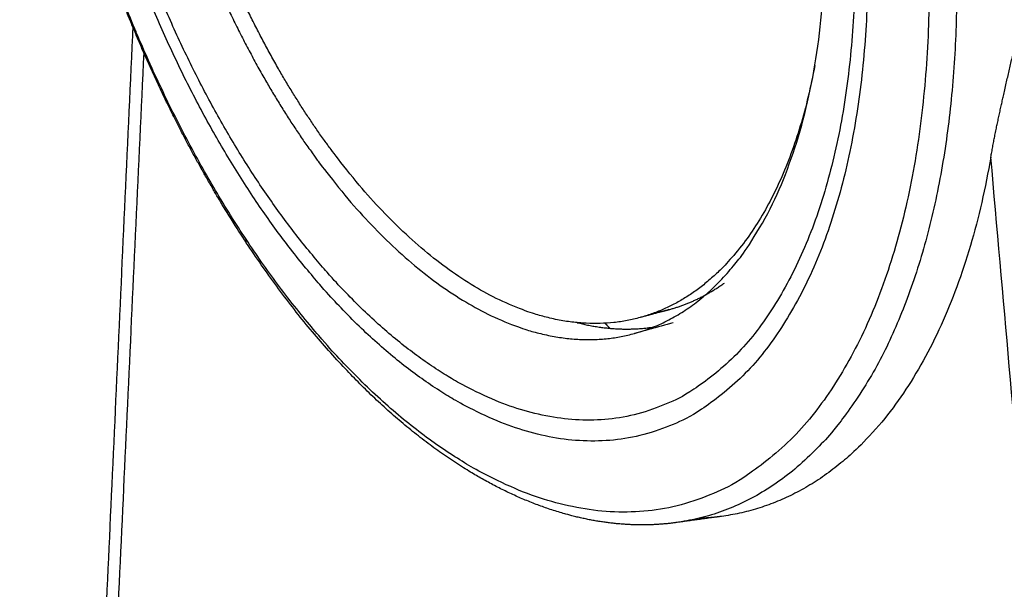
# Model space of a CAD drawing. Header units: millimetres. Extents: x 4946 to 6276, y -4769 to -3439.
# Tile 2 of 195: x 5149 to 5207, y -4259 to -4226. Entities that reach past the tile are written whole.
import ezdxf

# ---------------------------------------------------------------- set-up
doc = ezdxf.new("R2010")
doc.units = ezdxf.units.MM
doc.layers.add('ROXX_NEOmini_FIXTURE', color=7, linetype='Continuous', true_color=0x000000)

msp = doc.modelspace()

# ---------------------------------------------------------------- linework, layer by layer
at = {"layer": 'ROXX_NEOmini_FIXTURE', "color": 18, "lineweight": -3, "true_color": 0x000000}
for points, weights, degree in [([(5185.022, -4244.43), (5197.557, -4240.99), (5196.135, -4217.358)], [759.846310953, 620.21031697, 740.026380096], 2), ([(5205.955, -4234.084), (5206.174, -4232.822), (5206.732, -4230.254), (5207.502, -4226.99), (5208.479, -4222.79), (5209.057, -4220.042), (5209.329, -4218.63)], [741.435748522, 740.826688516, 739.813114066, 738.823313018, 737.86333634, 737.428173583, 737.239175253], 3), ([(5203.817, -4219.778), (5205.731, -4253.051), (5187.449, -4255.539)], [734.743521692, 604.920936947, 762.441754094], 2), ([(5155.727, -4226.67), (5155.723, -4226.753), (5155.719, -4226.836)], [792.511104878, 792.545199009, 792.57929314], 2), ([(5156.19, -4227.93), (5152.717, -4302.895), (5149.504, -4372.248)], [790.277863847, 822.250785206, 854.223706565], 2), ([(5195.613, -4228.702), (5193.263, -4241.33), (5185.349, -4243.496)], [691.180588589, 663.813028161, 760.153997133], 2), ([(5205.955, -4234.084), (5202.584, -4253.48), (5190.127, -4255.174)], [741.435748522, 675.404014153, 763.965232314], 2), ([(5221.938, -4415.009), (5214.179, -4327.177), (5205.955, -4234.084)], [785.837577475, 763.636662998, 741.435748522], 2), ([(5160.609, -4236.368), (5160.605, -4236.446), (5160.602, -4236.525)], [810.082533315, 810.115742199, 810.148951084], 2), ([(5161.332, -4237.719), (5161.336, -4237.638), (5161.339, -4237.558)], [806.831054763, 806.797220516, 806.763386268], 2), ([(5162.205, -4239.079), (5162.21, -4238.993), (5162.214, -4238.907)], [809.299576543, 809.263207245, 809.226837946], 2), ([(5187.046, -4243.032), (5188.775, -4242.559), (5190.303, -4241.467)], [761.128978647, 737.772865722, 721.679559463], 2), ([(5187.046, -4243.032), (5186.198, -4243.264), (5185.349, -4243.496)], [675.648183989, 675.215442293, 674.782700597], 2), ([(5186.194, -4243.225), (5186.625, -4243.147), (5187.046, -4243.032)], [753.630531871, 757.164734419, 761.128978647], 2), ([(5181.656, -4243.796), (5183.976, -4244.382), (5186.138, -4244.053)], [729.031397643, 735.456655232, 751.519048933], 2), ([(5183.576, -4244.126), (5183.435, -4243.979), (5183.295, -4243.831)], [701.029824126, 700.367591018, 699.724385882], 2), ([(5187.285, -4243.809), (5186.155, -4244.119), (5185.022, -4244.43)], [675.541011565, 674.964127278, 674.387242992], 2), ([(5190.127, -4255.174), (5188.789, -4255.356), (5187.449, -4255.539)], [687.072341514, 686.387271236, 685.702200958], 2), ([(5190.127, -4255.174), (5189.464, -4255.264), (5188.787, -4255.29)], [763.965232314, 757.344448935, 751.295091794], 2)]:
    msp.add_rational_spline(points, weights, degree=degree, dxfattribs=at)
for points, weights, degree, knots in [([(5197.859, -4218.669), (5200.205, -4258.025), (5176.814, -4248.35), (5163.737, -4242.941), (5155.862, -4221.356)], [737.154597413, 530.801879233, 767.922128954, 629.868128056, 679.61044614], 2, [-94.651375, -94.651375, -94.651375, -47.325687, -47.325687, -15.927068, -15.927068, -15.927068]), ([(5198.596, -4218.964), (5201.005, -4259.547), (5176.881, -4249.536), (5163.172, -4243.847), (5155.086, -4221.117)], [736.510898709, 530.570661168, 768.226608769, 628.413048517, 681.700871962], 2, [-97.568294, -97.568294, -97.568294, -48.784147, -48.784147, -15.9487, -15.9487, -15.9487]), ([(5202.194, -4219.791), (5204.797, -4264.594), (5178.131, -4253.59), (5162.312, -4247.062), (5153.435, -4220.606)], [734.714494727, 531.124273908, 769.752179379, 626.069252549, 689.274030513], 2, [-107.801108, -107.801108, -107.801108, -53.900554, -53.900554, -16.208966, -16.208966, -16.208966]), ([(5187.431, -4255.541), (5184.721, -4255.905), (5181.879, -4255.501), (5179.032, -4254.382), (5171.788, -4251.536), (5164.775, -4244.244), (5159.256, -4234.174), (5156.938, -4229.944), (5154.955, -4225.35), (5153.36, -4220.58)], [762.46096971, 765.051581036, 767.5702946, 769.955084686, 776.089767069, 780.938323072, 783.246575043, 784.220278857, 784.713175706, 784.732502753], 3, [2.663458, 2.663458, 2.663458, 2.663458, 13.494882, 13.494882, 13.494882, 41.709742, 41.709742, 41.709742, 53.584198, 53.584198, 53.584198, 53.584198]), ([(5159.74, -4222.165), (5162.276, -4228.378), (5165.701, -4233.286), (5175.332, -4247.088), (5185.022, -4244.43)], [734.900583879, 742.3672764, 776.081159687, 679.831107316, 759.846310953], 2, [16.143629, 16.143629, 16.143629, 26.393347, 26.393347, 52.786694, 52.786694, 52.786694]), ([(5185.349, -4243.496), (5175.872, -4246.091), (5166.459, -4232.604), (5163.271, -4228.037), (5160.865, -4222.297)], [760.153997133, 679.964950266, 776.013081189, 743.846601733, 735.565853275], 2, [-51.585416, -51.585416, -51.585416, -25.792708, -25.792708, -16.238173, -16.238173, -16.238173])]:
    msp.add_rational_spline(points, weights, degree=degree, knots=knots, dxfattribs=at)
at = {"layer": 'ROXX_NEOmini_FIXTURE', "color": 18, "true_color": 0x000000}
msp.add_rational_spline([(5148.905, -4371.385), (5152.11, -4301.684), (5155.574, -4226.315)], [736.957635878, 709.253293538, 681.548951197], degree=2, dxfattribs=at)
msp.add_rational_spline([(5148.905, -4371.385), (5152.11, -4301.684), (5155.574, -4226.315)], [736.957635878, 709.253293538, 681.548951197], degree=2, dxfattribs=at)

doc.saveas('drawing.dxf')
